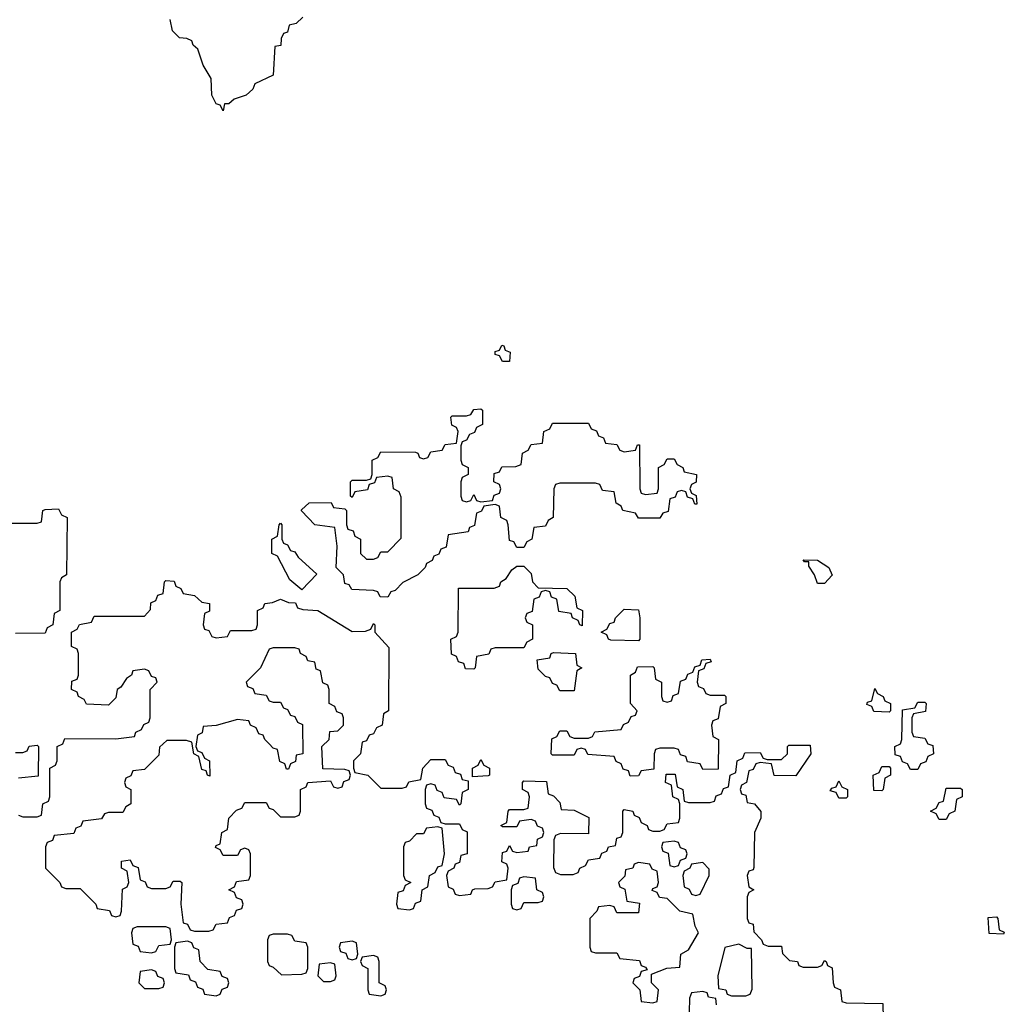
# Model space of a CAD drawing. Header units: inches. Extents: x 2808529 to 2951249, y 860290 to 1033701.
# Tile 69 of 153: x 2862182 to 2864932, y 1001090 to 1003841. Entities that reach past the tile are written whole.
import ezdxf

# ---------------------------------------------------------------- set-up
doc = ezdxf.new("R2010")
doc.units = ezdxf.units.IN
doc.header["$MEASUREMENT"] = 0
doc.layers.add('C8060', color=7, linetype='Continuous')

msp = doc.modelspace()

# ---------------------------------------------------------------- linework, layer by layer
at = {"layer": 'C8060', "color": 6}
for points in [[(2862972, 1003848), (2862954, 1003830), (2862934, 1003826), (2862930, 1003806), (2862918, 1003802), (2862912, 1003788), (2862910.9, 1003769.1), (2862894, 1003766), (2862890, 1003686), (2862838, 1003662), (2862832.7, 1003647.3), (2862814, 1003630), (2862781, 1003619), (2862766, 1003606), (2862754, 1003606), (2862750, 1003586), (2862742, 1003602), (2862730, 1003606), (2862718, 1003630), (2862716.4, 1003676.4), (2862693.6, 1003713.6), (2862679, 1003759), (2862666, 1003770), (2862662, 1003782), (2862648.4, 1003788.4), (2862628, 1003790), (2862608, 1003810), (2862602, 1003842)], [(2862010, 1002434), (2862230, 1002434), (2862242, 1002438), (2862246, 1002470), (2862252.7, 1002472.7), (2862290, 1002474), (2862298, 1002458), (2862314, 1002450), (2862312, 1002290), (2862298, 1002282), (2862294, 1002270), (2862294, 1002190), (2862278, 1002182), (2862274, 1002150), (2862258, 1002142), (2862252.7, 1002127.3), (2862170, 1002126)], [(2862178, 1001618), (2862190, 1001614), (2862230, 1001614), (2862242, 1001618), (2862246, 1001650), (2862262, 1001658), (2862266, 1001670), (2862266, 1001750), (2862282, 1001758), (2862286, 1001770), (2862286, 1001810), (2862302, 1001818), (2862307.3, 1001832.7), (2862450, 1001832), (2862502, 1001838), (2862506, 1001850), (2862522, 1001858), (2862528, 1001872), (2862542, 1001878), (2862546, 1001890), (2862546, 1001970), (2862566, 1001990), (2862562, 1002002), (2862550, 1002006), (2862542, 1002022), (2862530, 1002026), (2862498, 1002022), (2862494, 1002010), (2862479.6, 1002000.4), (2862463.6, 1001976.4), (2862454, 1001970), (2862450, 1001946), (2862430, 1001926), (2862368.4, 1001928.4), (2862362, 1001942), (2862346, 1001950), (2862342, 1001962), (2862326, 1001970), (2862327.3, 1001992.7), (2862342, 1001998), (2862346, 1002010), (2862346, 1002070), (2862342, 1002082), (2862326, 1002090), (2862326, 1002130), (2862342, 1002138), (2862348.4, 1002151.6), (2862382, 1002158), (2862390, 1002174), (2862530, 1002174), (2862547.3, 1002192.7), (2862548, 1002212), (2862562, 1002218), (2862567.3, 1002232.7), (2862582, 1002238), (2862586, 1002270), (2862590, 1002274), (2862612.7, 1002272.7), (2862618, 1002258), (2862632, 1002252), (2862638, 1002238), (2862670, 1002232), (2862690, 1002214), (2862712, 1002210), (2862711.6, 1002188.4), (2862698, 1002182), (2862694, 1002150), (2862698, 1002138), (2862710, 1002134), (2862718, 1002118), (2862730, 1002114), (2862762, 1002118), (2862770, 1002134), (2862830, 1002134), (2862842, 1002138), (2862846, 1002150), (2862846, 1002190), (2862862, 1002198), (2862866, 1002210), (2862887.3, 1002212.7), (2862910, 1002222), (2862932.7, 1002212.7), (2862951.6, 1002211.6), (2862958, 1002198), (2862972.7, 1002192.7), (2863014, 1002190), (2863110, 1002132), (2863147.3, 1002132.7), (2863162, 1002138), (2863170, 1002154), (2863174, 1002150), (2863174, 1002130), (2863212.7, 1002087.3), (2863212, 1001910), (2863198, 1001902), (2863194, 1001870), (2863178, 1001862), (2863170, 1001846), (2863158, 1001842), (2863150, 1001826), (2863138, 1001822), (2863134, 1001790), (2863114, 1001770), (2863114, 1001750), (2863118, 1001738), (2863154, 1001730), (2863190, 1001694), (2863250, 1001694), (2863262, 1001698), (2863268.4, 1001711.6), (2863302, 1001718), (2863308, 1001750), (2863330, 1001774), (2863370, 1001774), (2863378, 1001758), (2863392.7, 1001752.7), (2863398, 1001738), (2863412.7, 1001732.7), (2863418, 1001718), (2863434, 1001714), (2863434, 1001690), (2863418, 1001682), (2863414, 1001650), (2863410, 1001646), (2863402, 1001662), (2863367.3, 1001667.3), (2863362, 1001682), (2863347.3, 1001687.3), (2863342, 1001702), (2863330, 1001706), (2863318, 1001702), (2863314, 1001690), (2863314, 1001650), (2863318, 1001638), (2863332.7, 1001632.7), (2863338, 1001618), (2863352.7, 1001612.7), (2863358, 1001598), (2863370, 1001594), (2863410, 1001594), (2863418, 1001578), (2863431.6, 1001571.6), (2863431.3, 1001510), (2863414, 1001506), (2863410, 1001486), (2863398, 1001482), (2863394, 1001470), (2863378, 1001462), (2863374, 1001450), (2863378, 1001418), (2863392, 1001412), (2863398, 1001398), (2863410, 1001394), (2863442, 1001398), (2863446, 1001410), (2863452.7, 1001412.7), (2863490, 1001414), (2863502, 1001418), (2863510, 1001432), (2863542, 1001438), (2863546, 1001470), (2863542, 1001482), (2863528.4, 1001488.4), (2863530, 1001514), (2863542, 1001518), (2863550, 1001534), (2863558, 1001518), (2863570, 1001514), (2863602, 1001518), (2863606, 1001530), (2863626, 1001534), (2863628.4, 1001551.6), (2863642, 1001558), (2863646, 1001570), (2863642, 1001582), (2863628, 1001588), (2863622, 1001602), (2863610, 1001606), (2863578, 1001602), (2863570, 1001586), (2863530, 1001586), (2863526, 1001590), (2863542, 1001598), (2863546, 1001630), (2863550, 1001634), (2863590, 1001634), (2863602, 1001638), (2863606, 1001670), (2863602, 1001682), (2863586, 1001690), (2863586, 1001710), (2863590, 1001714), (2863652.7, 1001712.7), (2863658, 1001678), (2863672.7, 1001672.7), (2863690, 1001654), (2863694, 1001634), (2863730, 1001632), (2863771.6, 1001611.6), (2863770, 1001566), (2863692.7, 1001567.3), (2863678, 1001562), (2863674, 1001550), (2863672.7, 1001472.7), (2863678, 1001458), (2863692.7, 1001452.7), (2863727.3, 1001452.7), (2863742, 1001458), (2863746, 1001470), (2863762, 1001478), (2863770, 1001494), (2863802, 1001498), (2863807.3, 1001512.7), (2863822, 1001518), (2863826, 1001530), (2863846, 1001534), (2863850, 1001554), (2863862, 1001558), (2863866, 1001570), (2863866, 1001630), (2863870, 1001634), (2863894, 1001630), (2863898, 1001618), (2863912, 1001612), (2863918, 1001598), (2863934, 1001590), (2863938, 1001578), (2863950, 1001574), (2863970, 1001574), (2863982, 1001578), (2863990, 1001594), (2864022, 1001598), (2864026, 1001610), (2864026, 1001650), (2864022, 1001662), (2864006, 1001670), (2864002, 1001702), (2863986, 1001710), (2863987.3, 1001732.7), (2864012.7, 1001732.7), (2864018, 1001698), (2864034, 1001690), (2864038, 1001658), (2864050, 1001654), (2864110, 1001654), (2864122, 1001658), (2864127.3, 1001672.7), (2864142, 1001678), (2864147.3, 1001692.7), (2864162, 1001698), (2864166, 1001730), (2864182, 1001738), (2864186, 1001770), (2864202, 1001778), (2864207.3, 1001792.7), (2864250, 1001794), (2864258, 1001778), (2864270, 1001774), (2864310, 1001774), (2864326, 1001790), (2864326, 1001810), (2864330, 1001814), (2864390, 1001814), (2864392, 1001790), (2864350, 1001728), (2864289.3, 1001729.3), (2864282, 1001762), (2864250, 1001766), (2864238, 1001762), (2864230, 1001746), (2864218, 1001742), (2864212, 1001710), (2864198, 1001702), (2864194, 1001690), (2864198, 1001678), (2864210, 1001674), (2864214, 1001654), (2864234, 1001650), (2864251.6, 1001628.4), (2864252, 1001610), (2864234, 1001570), (2864232.7, 1001472.7), (2864230, 1001466), (2864218, 1001462), (2864214, 1001450), (2864218, 1001418), (2864232, 1001410), (2864218, 1001402), (2864214, 1001390), (2864214, 1001330), (2864218, 1001318), (2864230, 1001314), (2864232.7, 1001292.7), (2864254, 1001270), (2864258, 1001258), (2864272.7, 1001252.7), (2864310, 1001252), (2864312, 1001232), (2864332, 1001212), (2864354, 1001210), (2864358, 1001198), (2864370, 1001194), (2864410, 1001194), (2864422, 1001198), (2864430, 1001212), (2864434, 1001210), (2864438, 1001198), (2864451.6, 1001191.6), (2864454, 1001150), (2864458, 1001138), (2864474, 1001130), (2864478, 1001098), (2864490, 1001094), (2864592.7, 1001092.7), (2864594, 1001050)], [(2862170, 1001794), (2862190, 1001794), (2862202, 1001798), (2862208.4, 1001811.6), (2862230, 1001814), (2862234, 1001810), (2862232.7, 1001727.3), (2862178, 1001722)], [(2864128.4, 1001088.4), (2864126, 1001106), (2864106, 1001110), (2864102, 1001122), (2864090, 1001126), (2864058, 1001122), (2864052.7, 1001107.3), (2864051.6, 1001068.4)]]:
    msp.add_lwpolyline(points, dxfattribs=at)
for points in [[(2863530, 1002886), (2863522, 1002902), (2863510, 1002906), (2863510, 1002914), (2863522, 1002918), (2863528.4, 1002931.6), (2863534, 1002930), (2863538, 1002918), (2863552, 1002912), (2863550, 1002886)], [(2863430, 1002494), (2863442, 1002498), (2863450, 1002514), (2863458, 1002498), (2863470, 1002494), (2863502, 1002498), (2863507.3, 1002512.7), (2863522, 1002518), (2863526, 1002530), (2863522, 1002542), (2863506, 1002550), (2863507.3, 1002572.7), (2863522, 1002578), (2863528, 1002592), (2863567.3, 1002592.7), (2863582, 1002598), (2863586, 1002630), (2863602, 1002638), (2863610, 1002654), (2863642, 1002658), (2863646, 1002690), (2863662, 1002698), (2863670, 1002714), (2863770, 1002714), (2863778, 1002698), (2863792.7, 1002692.7), (2863798, 1002678), (2863812.7, 1002672.7), (2863818, 1002658), (2863850, 1002654), (2863858, 1002638), (2863870, 1002634), (2863902, 1002638), (2863907.3, 1002652.7), (2863912.7, 1002652.7), (2863914, 1002530), (2863918, 1002518), (2863930, 1002514), (2863962, 1002518), (2863966, 1002530), (2863966, 1002590), (2863982, 1002598), (2863990, 1002614), (2864010, 1002614), (2864018, 1002598), (2864034, 1002590), (2864038, 1002578), (2864072, 1002570), (2864071.6, 1002548.4), (2864058, 1002542), (2864054, 1002530), (2864058, 1002518), (2864071.6, 1002511.6), (2864072.7, 1002487.3), (2864067.3, 1002487.3), (2864062, 1002502), (2864047.3, 1002507.3), (2864042, 1002522), (2864030, 1002526), (2864018, 1002522), (2864012.7, 1002507.3), (2863998, 1002502), (2863992.7, 1002467.3), (2863978, 1002462), (2863970, 1002448), (2863910, 1002448), (2863902, 1002462), (2863866, 1002470), (2863862, 1002482), (2863848, 1002490), (2863842, 1002522), (2863810, 1002526), (2863802, 1002542), (2863790, 1002546), (2863690, 1002546), (2863678, 1002542), (2863674, 1002530), (2863672, 1002450), (2863658, 1002442), (2863650, 1002426), (2863618, 1002422), (2863612, 1002390), (2863598, 1002382), (2863590, 1002366), (2863570, 1002366), (2863562, 1002382), (2863550, 1002386), (2863546, 1002430), (2863542, 1002442), (2863526, 1002450), (2863522, 1002482), (2863510, 1002486), (2863478, 1002482), (2863472, 1002468), (2863458, 1002462), (2863452, 1002428), (2863438, 1002422), (2863434, 1002410), (2863378, 1002402), (2863372.7, 1002367.3), (2863358, 1002362), (2863352.7, 1002347.3), (2863338, 1002342), (2863334, 1002330), (2863318, 1002322), (2863314, 1002310), (2863294, 1002290), (2863251.6, 1002268.4), (2863230, 1002246), (2863218, 1002242), (2863210, 1002228), (2863188.4, 1002228.4), (2863182, 1002242), (2863170, 1002246), (2863108.9, 1002248.9), (2863102, 1002262), (2863090, 1002266), (2863086, 1002290), (2863066, 1002310), (2863068, 1002370), (2863062, 1002422), (2863006, 1002430), (2862968.4, 1002468.4), (2862968.4, 1002471.6), (2862990, 1002491.3), (2863052, 1002492), (2863058, 1002478), (2863090, 1002474), (2863094, 1002470), (2863094, 1002430), (2863098, 1002418), (2863112.7, 1002412.7), (2863118, 1002398), (2863134, 1002390), (2863134, 1002350), (2863150, 1002334), (2863170, 1002334), (2863182, 1002338), (2863190, 1002354), (2863210, 1002354), (2863247.3, 1002392.7), (2863247.3, 1002507.3), (2863242, 1002522), (2863226, 1002530), (2863222, 1002562), (2863210, 1002566), (2863178, 1002562), (2863172.7, 1002547.3), (2863158, 1002542), (2863152.7, 1002527.3), (2863118, 1002522), (2863110, 1002506), (2863106, 1002510), (2863106, 1002550), (2863110, 1002554), (2863150, 1002554), (2863162, 1002558), (2863166, 1002570), (2863166, 1002610), (2863182, 1002618), (2863190, 1002634), (2863287.3, 1002632.7), (2863294, 1002630), (2863298, 1002618), (2863310, 1002614), (2863322, 1002618), (2863330, 1002634), (2863362, 1002638), (2863370, 1002654), (2863402, 1002658), (2863406, 1002690), (2863402, 1002702), (2863388.4, 1002708.4), (2863386, 1002730), (2863390, 1002734), (2863430, 1002734), (2863442, 1002738), (2863450, 1002752), (2863470, 1002754), (2863474, 1002750), (2863474, 1002710), (2863458, 1002702), (2863452, 1002688), (2863438, 1002682), (2863430, 1002666), (2863418, 1002662), (2863414, 1002650), (2863414, 1002610), (2863418, 1002598), (2863434, 1002590), (2863434, 1002570), (2863418, 1002562), (2863414, 1002550), (2863414, 1002510), (2863418, 1002498)], [(2862970, 1002248), (2862936.4, 1002276.4), (2862902, 1002342), (2862886, 1002350), (2862886, 1002390), (2862902, 1002398), (2862906, 1002430), (2862910, 1002434), (2862914, 1002430), (2862914, 1002390), (2862918, 1002378), (2862930, 1002374), (2862938, 1002358), (2862950, 1002354), (2862959.6, 1002339.6), (2863011.6, 1002291.6)], [(2864410, 1002266), (2864402, 1002290), (2864386, 1002314), (2864386, 1002326), (2864374, 1002326), (2864370, 1002332), (2864410, 1002330.7), (2864442, 1002310), (2864451.1, 1002288.9), (2864430, 1002266)], [(2863752.7, 1002147.3), (2863746, 1002150), (2863742, 1002162), (2863726, 1002170), (2863722, 1002182), (2863687.3, 1002187.3), (2863682, 1002222), (2863667.3, 1002227.3), (2863662, 1002242), (2863650, 1002246), (2863638, 1002242), (2863632.7, 1002227.3), (2863618, 1002222), (2863612.7, 1002187.3), (2863598, 1002182), (2863594, 1002170), (2863598, 1002158), (2863614, 1002150), (2863614, 1002110), (2863598, 1002102), (2863590, 1002086), (2863510, 1002086), (2863498, 1002082), (2863491.6, 1002068.4), (2863458, 1002062), (2863454, 1002030), (2863450, 1002026), (2863427.3, 1002027.3), (2863422, 1002042), (2863407.3, 1002047.3), (2863402, 1002062), (2863388, 1002068), (2863386, 1002110), (2863402, 1002118), (2863406, 1002130), (2863407.3, 1002252.7), (2863507.3, 1002252.7), (2863522, 1002258), (2863526, 1002270), (2863540.4, 1002279.6), (2863556.4, 1002303.6), (2863570, 1002314), (2863590, 1002314), (2863610, 1002294), (2863614, 1002270), (2863630, 1002254), (2863710, 1002251.3), (2863732, 1002230), (2863738, 1002198), (2863754, 1002190)], [(2863910, 1002106), (2863832.7, 1002107.3), (2863826, 1002110), (2863822, 1002122), (2863806, 1002130), (2863822, 1002138), (2863830, 1002154), (2863842, 1002158), (2863846, 1002170), (2863870, 1002194), (2863910, 1002192), (2863914, 1002170), (2863914, 1002110)], [(2862950, 1002086), (2862890, 1002086), (2862878, 1002082), (2862854, 1002030), (2862814, 1001990), (2862818, 1001978), (2862832.7, 1001972.7), (2862838, 1001958), (2862870, 1001954), (2862878, 1001938), (2862890, 1001934), (2862910, 1001934), (2862918, 1001918), (2862930, 1001914), (2862938, 1001898), (2862950, 1001894), (2862958, 1001878), (2862971.6, 1001871.6), (2862972, 1001790), (2862954, 1001786), (2862951.6, 1001768.4), (2862938, 1001762), (2862932.7, 1001747.3), (2862927.3, 1001747.3), (2862922, 1001762), (2862908.4, 1001768.4), (2862902, 1001802), (2862890, 1001806), (2862878, 1001818), (2862866, 1001830), (2862862, 1001842), (2862850, 1001846), (2862842, 1001862), (2862826, 1001870), (2862822, 1001882), (2862790, 1001886), (2862730, 1001868.7), (2862694, 1001866), (2862691.6, 1001848.4), (2862678, 1001842), (2862674, 1001810), (2862678, 1001798), (2862690, 1001794), (2862698, 1001778), (2862712, 1001770), (2862712.7, 1001727.3), (2862706, 1001730), (2862702, 1001742), (2862690, 1001746), (2862682, 1001782), (2862668, 1001790), (2862662, 1001822), (2862647.3, 1001827.3), (2862592.7, 1001827.3), (2862572, 1001808), (2862570, 1001786), (2862530, 1001746), (2862498, 1001742), (2862492, 1001728), (2862478, 1001722), (2862474, 1001710), (2862478, 1001698), (2862492, 1001690), (2862492, 1001650), (2862478, 1001642), (2862470, 1001626), (2862430, 1001626), (2862418, 1001622), (2862410, 1001608), (2862358, 1001602), (2862352.7, 1001587.3), (2862338, 1001582), (2862332.7, 1001567.3), (2862278, 1001562), (2862272.7, 1001547.3), (2862258, 1001542), (2862254, 1001530), (2862254, 1001470), (2862294, 1001430), (2862298, 1001418), (2862310, 1001414), (2862350, 1001414), (2862394, 1001370), (2862398, 1001358), (2862432, 1001352), (2862438, 1001338), (2862450, 1001334), (2862462, 1001338), (2862466, 1001350), (2862468.4, 1001411.6), (2862482, 1001418), (2862486, 1001430), (2862482, 1001462), (2862466, 1001470), (2862466, 1001490), (2862490, 1001494), (2862498, 1001478), (2862512.7, 1001472.7), (2862518, 1001438), (2862532, 1001432), (2862538, 1001418), (2862550, 1001414), (2862590, 1001414), (2862602, 1001418), (2862610, 1001434), (2862630, 1001434), (2862634, 1001430), (2862632, 1001370), (2862638, 1001318), (2862650, 1001314), (2862658, 1001298), (2862670, 1001294), (2862710, 1001294), (2862722, 1001298), (2862730, 1001314), (2862762, 1001318), (2862767.3, 1001332.7), (2862782, 1001338), (2862787.3, 1001352.7), (2862802, 1001358), (2862806, 1001370), (2862802, 1001382), (2862787.3, 1001387.3), (2862782, 1001402), (2862766, 1001410), (2862782, 1001418), (2862787.3, 1001432.7), (2862822, 1001438), (2862826, 1001450), (2862826, 1001510), (2862822, 1001522), (2862810, 1001526), (2862798, 1001522), (2862790, 1001506), (2862750, 1001506), (2862742, 1001522), (2862728.4, 1001528.4), (2862730, 1001534), (2862742, 1001538), (2862746, 1001570), (2862762, 1001578), (2862766, 1001610), (2862787.3, 1001632.7), (2862802, 1001638), (2862810, 1001654), (2862870, 1001654), (2862878, 1001638), (2862890, 1001634), (2862910, 1001614), (2862950, 1001614), (2862962, 1001618), (2862966, 1001630), (2862966, 1001690), (2862982, 1001698), (2862986, 1001710), (2863050, 1001714), (2863058, 1001698), (2863070, 1001694), (2863082, 1001698), (2863087.3, 1001712.7), (2863102, 1001718), (2863106, 1001730), (2863102, 1001742), (2863090, 1001746), (2863028, 1001748), (2863026, 1001810), (2863046, 1001830), (2863048, 1001852), (2863070, 1001854), (2863086, 1001870), (2863086, 1001890), (2863082, 1001902), (2863067.3, 1001907.3), (2863062, 1001922), (2863046, 1001930), (2863046, 1001970), (2863042, 1001982), (2863028.4, 1001988.4), (2863022, 1002022), (2863010, 1002026), (2863006, 1002046), (2862986, 1002050), (2862982, 1002062), (2862966, 1002070), (2862962, 1002082)], [(2863690, 1001966), (2863682, 1001982), (2863670, 1001986), (2863662, 1002002), (2863650, 1002006), (2863630, 1002026), (2863627.3, 1002052.7), (2863662, 1002058), (2863666, 1002070), (2863672.7, 1002072.7), (2863734, 1002070), (2863738, 1002038), (2863752, 1002030), (2863738, 1002022), (2863730, 1001966)], [(2864110, 1001954), (2864150, 1001954), (2864154, 1001950), (2864154, 1001930), (2864138, 1001922), (2864132.7, 1001887.3), (2864118, 1001882), (2864114, 1001870), (2864118, 1001838), (2864134, 1001830), (2864132.7, 1001747.3), (2864090, 1001746), (2864082, 1001762), (2864047.3, 1001767.3), (2864042, 1001782), (2864027.3, 1001787.3), (2864022, 1001802), (2864010, 1001806), (2863970, 1001806), (2863958, 1001802), (2863954, 1001790), (2863952.7, 1001747.3), (2863918, 1001742), (2863910, 1001728), (2863887.3, 1001727.3), (2863882, 1001742), (2863867.3, 1001747.3), (2863862, 1001762), (2863848, 1001768), (2863842, 1001782), (2863768.4, 1001788.4), (2863762, 1001802), (2863750, 1001806), (2863738, 1001802), (2863730, 1001786), (2863670, 1001786), (2863666, 1001790), (2863668.4, 1001831.6), (2863682, 1001838), (2863690, 1001854), (2863710, 1001854), (2863718, 1001838), (2863730, 1001834), (2863770, 1001834), (2863782, 1001838), (2863788.4, 1001851.6), (2863862, 1001858), (2863868, 1001872), (2863882, 1001878), (2863890, 1001894), (2863902, 1001898), (2863906, 1001910), (2863888, 1001930), (2863888, 1002010), (2863902, 1002018), (2863907.3, 1002032.7), (2863950, 1002034), (2863954, 1002030), (2863958, 1001998), (2863974, 1001990), (2863974, 1001950), (2863978, 1001938), (2863990, 1001934), (2864002, 1001938), (2864007.3, 1001952.7), (2864022, 1001958), (2864027.3, 1001992.7), (2864042, 1001998), (2864048, 1002012), (2864062, 1002018), (2864067.3, 1002032.7), (2864082, 1002038), (2864087.3, 1002052.7), (2864110, 1002054), (2864112.7, 1002047.3), (2864098, 1002042), (2864092.7, 1002027.3), (2864078, 1002022), (2864074, 1001990), (2864078, 1001978), (2864092, 1001972), (2864098, 1001958)], [(2864610, 1001906), (2864568, 1001908), (2864562, 1001922), (2864548, 1001928), (2864550, 1001934), (2864562, 1001938), (2864570, 1001972), (2864578, 1001958), (2864594, 1001950), (2864598, 1001938), (2864614, 1001930), (2864614, 1001910)], [(2864670, 1001746), (2864662, 1001762), (2864647.3, 1001767.3), (2864642, 1001782), (2864627.3, 1001787.3), (2864626, 1001810), (2864642, 1001818), (2864646, 1001830), (2864647.3, 1001912.7), (2864682, 1001918), (2864690, 1001934), (2864710, 1001934), (2864714, 1001930), (2864712, 1001908), (2864678, 1001902), (2864674, 1001890), (2864674, 1001850), (2864678, 1001838), (2864710, 1001834), (2864718, 1001818), (2864732.7, 1001812.7), (2864734, 1001790), (2864718, 1001782), (2864712.7, 1001767.3), (2864698, 1001762), (2864690, 1001746)], [(2863446, 1001726), (2863446, 1001750), (2863462, 1001758), (2863470, 1001774), (2863478, 1001758), (2863494, 1001750), (2863494, 1001730), (2863490, 1001728)], [(2864590, 1001686), (2864567.3, 1001687.3), (2864566, 1001730), (2864582, 1001738), (2864590, 1001754), (2864610, 1001754), (2864614, 1001750), (2864614, 1001730), (2864598, 1001722), (2864594, 1001690)], [(2864470, 1001666), (2864462, 1001682), (2864446, 1001686), (2864450, 1001694), (2864462, 1001698), (2864470, 1001714), (2864478, 1001698), (2864494, 1001690), (2864494, 1001670), (2864490, 1001666)], [(2864750, 1001606), (2864742, 1001622), (2864726, 1001630), (2864742, 1001638), (2864750, 1001654), (2864762, 1001658), (2864770, 1001694), (2864810, 1001694), (2864814, 1001690), (2864814, 1001670), (2864798, 1001662), (2864794, 1001630), (2864778, 1001622), (2864770, 1001606)], [(2863350, 1001586), (2863318, 1001582), (2863310, 1001566), (2863290, 1001566), (2863270, 1001546), (2863258, 1001542), (2863254, 1001530), (2863254, 1001450), (2863258, 1001438), (2863274, 1001430), (2863258, 1001422), (2863252.7, 1001407.3), (2863238, 1001402), (2863234, 1001370), (2863238, 1001358), (2863270, 1001354), (2863282, 1001358), (2863287.3, 1001372.7), (2863302, 1001378), (2863306, 1001410), (2863322, 1001418), (2863326, 1001450), (2863342, 1001458), (2863350, 1001474), (2863362, 1001478), (2863368, 1001510), (2863362, 1001582)], [(2864010, 1001546), (2863978, 1001542), (2863974, 1001530), (2863978, 1001518), (2863992.7, 1001512.7), (2863998, 1001478), (2864010, 1001474), (2864022, 1001478), (2864027.3, 1001492.7), (2864042, 1001498), (2864046, 1001510), (2864042, 1001522), (2864027.3, 1001527.3), (2864022, 1001542)], [(2863910, 1001486), (2863898, 1001482), (2863894, 1001470), (2863874, 1001466), (2863871.6, 1001448.4), (2863854, 1001430), (2863858, 1001418), (2863871.6, 1001411.6), (2863878, 1001378), (2863912.7, 1001372.7), (2863910, 1001346), (2863850, 1001346), (2863842, 1001362), (2863830, 1001366), (2863798, 1001362), (2863794, 1001350), (2863774, 1001330), (2863774, 1001250), (2863778, 1001238), (2863790, 1001234), (2863850, 1001234), (2863858, 1001218), (2863912.7, 1001212.7), (2863918, 1001198), (2863930, 1001194), (2863934, 1001186), (2863918, 1001182), (2863912.7, 1001167.3), (2863898, 1001162), (2863894, 1001150), (2863914, 1001130), (2863918, 1001098), (2863950, 1001094), (2863962, 1001098), (2863966, 1001130), (2863946, 1001150), (2863946, 1001174), (2863988.9, 1001191.1), (2864026, 1001194), (2864028, 1001230), (2864050, 1001242), (2864078, 1001290), (2864068.4, 1001308.4), (2864062, 1001342), (2864026, 1001350), (2863990, 1001386), (2863968.4, 1001388.4), (2863962, 1001402), (2863948, 1001408), (2863950, 1001414), (2863962, 1001418), (2863966, 1001430), (2863962, 1001462), (2863948, 1001468), (2863942, 1001482)], [(2864090, 1001486), (2864058, 1001482), (2864054, 1001470), (2864038, 1001462), (2864034, 1001450), (2864038, 1001418), (2864052, 1001412), (2864058, 1001398), (2864070, 1001394), (2864082, 1001398), (2864108, 1001450), (2864107.3, 1001467.3)], [(2863590, 1001446), (2863578, 1001442), (2863572.7, 1001427.3), (2863558, 1001422), (2863554, 1001410), (2863554, 1001370), (2863558, 1001358), (2863570, 1001354), (2863582, 1001358), (2863590, 1001374), (2863630, 1001374), (2863642, 1001378), (2863646, 1001390), (2863642, 1001402), (2863626, 1001410), (2863622, 1001442)], [(2864930, 1001286), (2864890, 1001288), (2864887.3, 1001332.7), (2864910, 1001334), (2864914, 1001330), (2864918, 1001298), (2864932, 1001292)], [(2862590, 1001306), (2862510, 1001306), (2862498, 1001302), (2862494, 1001290), (2862498, 1001258), (2862512.7, 1001252.7), (2862518, 1001238), (2862550, 1001234), (2862562, 1001238), (2862570, 1001254), (2862602, 1001258), (2862606, 1001270), (2862602, 1001302)], [(2862930, 1001286), (2862890, 1001286), (2862878, 1001282), (2862874, 1001270), (2862874, 1001210), (2862878, 1001198), (2862890, 1001194), (2862912.7, 1001172.7), (2862970, 1001174), (2862982, 1001178), (2862986, 1001190), (2862986, 1001250), (2862982, 1001262), (2862950, 1001266), (2862942, 1001282)], [(2862650, 1001266), (2862618, 1001262), (2862614, 1001250), (2862614, 1001190), (2862618, 1001178), (2862652.7, 1001172.7), (2862658, 1001158), (2862672.7, 1001152.7), (2862678, 1001138), (2862692.7, 1001132.7), (2862698, 1001118), (2862730, 1001114), (2862742, 1001118), (2862747.3, 1001132.7), (2862762, 1001138), (2862766, 1001150), (2862762, 1001162), (2862747.3, 1001167.3), (2862742, 1001182), (2862707.3, 1001187.3), (2862686, 1001210), (2862682, 1001242), (2862668, 1001248), (2862662, 1001262)], [(2863110, 1001266), (2863078, 1001262), (2863074, 1001250), (2863078, 1001238), (2863092.7, 1001232.7), (2863098, 1001218), (2863110, 1001214), (2863122, 1001218), (2863126, 1001230), (2863122, 1001262)], [(2864190, 1001258), (2864151.1, 1001248.9), (2864131.3, 1001170), (2864134, 1001134), (2864154, 1001130), (2864158, 1001118), (2864170, 1001114), (2864210, 1001114), (2864222, 1001118), (2864227.3, 1001132.7), (2864226, 1001246), (2864214, 1001246)], [(2863050, 1001206), (2863018, 1001202), (2863014, 1001170), (2863030, 1001154), (2863050, 1001154), (2863062, 1001158), (2863066, 1001170), (2863062, 1001202)], [(2863170, 1001226), (2863138, 1001222), (2863134, 1001210), (2863138, 1001198), (2863154, 1001190), (2863154, 1001130), (2863158, 1001118), (2863190, 1001114), (2863202, 1001118), (2863206, 1001130), (2863202, 1001142), (2863186, 1001150), (2863186, 1001210), (2863182, 1001222)], [(2862550, 1001186), (2862518, 1001182), (2862514, 1001150), (2862530, 1001134), (2862570, 1001134), (2862582, 1001138), (2862586, 1001150), (2862582, 1001162), (2862567.3, 1001167.3), (2862562, 1001182)]]:
    msp.add_lwpolyline(points, close=True, dxfattribs=at)

doc.saveas('drawing.dxf')
